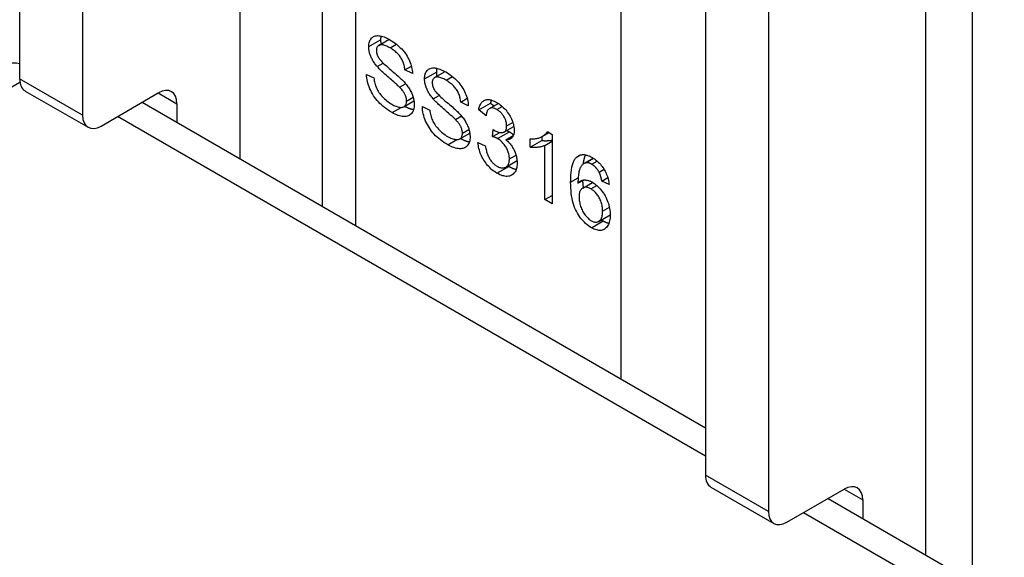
# Model space of a CAD drawing. Header units: inches. Extents: x 378 to 445.2, y 145.3 to 209.5.
# Tile 56 of 129: x 385.767 to 386.93, y 207.9 to 208.535. Entities that reach past the tile are written whole.
import ezdxf

# ---------------------------------------------------------------- set-up
doc = ezdxf.new("R2010")
doc.units = ezdxf.units.IN
doc.header["$MEASUREMENT"] = 0
doc.layers.add('Visible Edges(ANSI)', color=7, linetype='Continuous', lineweight=25)
doc.layers.add('Visible Tangent Edges(ANSI)', color=7, linetype='Continuous', lineweight=25)

msp = doc.modelspace()

# ---------------------------------------------------------------- linework, layer by layer
at = {"layer": 'Visible Edges(ANSI)'}
for p, q in [((386.1243, 209.313), (386.1243, 208.3146)), ((385.7672, 209.2307), (385.7672, 208.4648)), ((385.8415, 209.1878), (385.8415, 208.422)), ((386.8917, 209.0315), (386.8917, 207.8716)), ((386.5769, 208.7633), (386.5769, 207.9974)), ((386.6511, 208.7204), (386.6511, 207.9545)), ((386.1911, 208.5044), (386.2035, 208.5116)), ((386.1893, 208.4795), (386.1964, 208.4836)), ((386.222, 208.4757), (386.2296, 208.4801)), ((386.2309, 208.4713), (386.222, 208.4757)), ((386.1767, 208.4702), (386.1855, 208.466)), ((386.257, 208.4664), (386.2694, 208.4735)), ((386.2157, 208.4551), (386.2228, 208.4592)), ((385.7737, 208.4506), (385.8479, 208.4078)), ((385.8634, 208.4093), (385.9309, 208.4483)), ((386.2553, 208.4414), (386.2623, 208.4455)), ((386.2879, 208.4376), (386.2955, 208.442)), ((385.9118, 208.4373), (386.5769, 208.0533)), ((385.9529, 208.4356), (385.9529, 208.4136)), ((386.2209, 208.4321), (386.2327, 208.4389)), ((386.2426, 208.4322), (386.2514, 208.4279)), ((386.2968, 208.4333), (386.2879, 208.4376)), ((386.3091, 208.4283), (386.323, 208.4363)), ((386.3219, 208.4299), (386.3323, 208.436)), ((386.323, 208.4363), (386.3272, 208.433)), ((386.2816, 208.417), (386.2888, 208.4212)), ((386.3178, 208.4215), (386.3091, 208.4283)), ((386.3393, 208.4023), (386.3506, 208.4088)), ((386.2869, 208.3941), (386.2986, 208.4008)), ((386.3254, 208.3968), (386.3263, 208.4051)), ((386.3254, 208.3968), (386.3339, 208.4017)), ((386.3413, 208.3931), (386.35, 208.3982)), ((386.3697, 208.3843), (386.3697, 208.394)), ((386.3837, 208.3968), (386.3837, 208.3923)), ((386.3845, 208.3972), (386.392, 208.4016)), ((386.3902, 208.4027), (386.3958, 208.3994)), ((386.3958, 208.3994), (386.3958, 208.3175)), ((386.3082, 208.3897), (386.3169, 208.386)), ((386.3697, 208.3843), (386.3837, 208.3923)), ((386.3871, 208.3863), (386.3958, 208.3913)), ((386.3871, 208.3225), (386.3871, 208.3863)), ((386.4333, 208.365), (386.4443, 208.3714)), ((386.4352, 208.3658), (386.4446, 208.3712)), ((386.341, 208.3608), (386.3544, 208.3685)), ((386.4512, 208.3549), (386.4571, 208.3583)), ((386.4545, 208.3444), (386.4615, 208.3484)), ((386.4263, 208.3419), (386.4327, 208.3456)), ((386.4319, 208.3361), (386.4436, 208.3428)), ((386.4631, 208.3402), (386.4545, 208.3444)), ((386.3871, 208.3225), (386.3958, 208.3275)), ((386.3958, 208.3175), (386.3871, 208.3225)), ((386.4508, 208.2968), (386.4644, 208.3047)), ((386.5833, 207.9832), (386.6575, 207.9403)), ((386.673, 207.9419), (386.7406, 207.9808)), ((386.7215, 207.9698), (415.3982, 191.4133)), ((386.7625, 207.9682), (386.7625, 207.9461))]:
    msp.add_line(p, q, dxfattribs=at)
at = {"layer": 'Visible Edges(ANSI)', "flags": 128}
for points in [[(386.1793, 208.503), (386.1794, 208.5045), (386.1795, 208.5059), (386.1797, 208.5073), (386.1801, 208.5086), (386.1805, 208.5097), (386.181, 208.5108), (386.1817, 208.5119), (386.1824, 208.5128), (386.1832, 208.5136), (386.1841, 208.5143), (386.185, 208.5149), (386.1861, 208.5154), (386.1873, 208.5157), (386.1885, 208.5158), (386.1898, 208.5159), (386.1913, 208.5158), (386.1927, 208.5156), (386.1943, 208.5153), (386.1958, 208.5149), (386.1974, 208.5144), (386.1991, 208.5137), (386.2008, 208.513), (386.2025, 208.5121), (386.2043, 208.5111)], [(386.1937, 208.5154), (386.1937, 208.5153), (386.1936, 208.5151), (386.1936, 208.5149), (386.1936, 208.5148), (386.1935, 208.5146), (386.1935, 208.5144), (386.1935, 208.5142), (386.1934, 208.5141), (386.1934, 208.5139), (386.1934, 208.5137), (386.1934, 208.5135), (386.1934, 208.5133), (386.1933, 208.5131), (386.1933, 208.513), (386.1933, 208.5128), (386.1933, 208.5126), (386.1933, 208.5124), (386.1933, 208.5122), (386.1933, 208.512), (386.1933, 208.5118), (386.1932, 208.5116), (386.1932, 208.5114), (386.1932, 208.5112), (386.1932, 208.511)], [(386.1932, 208.511), (386.1932, 208.5108), (386.1932, 208.5106), (386.1932, 208.5104), (386.1933, 208.5102), (386.1933, 208.51), (386.1933, 208.5098), (386.1933, 208.5096), (386.1933, 208.5093), (386.1933, 208.5091), (386.1933, 208.5089), (386.1933, 208.5087), (386.1934, 208.5085), (386.1934, 208.5083), (386.1934, 208.5081), (386.1934, 208.5079), (386.1935, 208.5076), (386.1935, 208.5074), (386.1935, 208.5072), (386.1935, 208.507), (386.1936, 208.5068), (386.1936, 208.5066), (386.1937, 208.5064), (386.1937, 208.5062), (386.1937, 208.5059)], [(386.2043, 208.5111), (386.2062, 208.5099), (386.2081, 208.5087), (386.2099, 208.5074), (386.2117, 208.5061), (386.2134, 208.5047), (386.215, 208.5033), (386.2166, 208.5017), (386.2182, 208.5002), (386.2196, 208.4986), (386.221, 208.4969), (386.2223, 208.4952), (386.2235, 208.4935), (386.2246, 208.4917), (386.2256, 208.4899), (386.2266, 208.4881), (386.2274, 208.4862), (386.2282, 208.4843), (386.2289, 208.4824), (386.2294, 208.4806), (386.2299, 208.4787), (386.2303, 208.4768), (386.2306, 208.475), (386.2308, 208.4732), (386.2309, 208.4713)], [(386.1893, 208.4795), (386.1885, 208.4805), (386.1877, 208.4815), (386.187, 208.4824), (386.1863, 208.4834), (386.1856, 208.4844), (386.1849, 208.4854), (386.1843, 208.4864), (386.1837, 208.4874), (386.1832, 208.4884), (386.1827, 208.4894), (386.1822, 208.4904), (386.1818, 208.4914), (386.1814, 208.4924), (386.181, 208.4934), (386.1807, 208.4944), (386.1804, 208.4954), (386.1802, 208.4963), (386.1799, 208.4973), (386.1798, 208.4983), (386.1796, 208.4992), (386.1795, 208.5002), (386.1794, 208.5011), (386.1793, 208.502), (386.1793, 208.503)], [(386.2047, 208.5014), (386.2033, 208.5021), (386.2019, 208.5028), (386.2007, 208.5034), (386.1995, 208.5039), (386.1984, 208.5044), (386.1973, 208.5047), (386.1963, 208.505), (386.1953, 208.5051), (386.1945, 208.5052), (386.1937, 208.5052), (386.1929, 208.5051), (386.1922, 208.5049), (386.1916, 208.5047), (386.191, 208.5044), (386.1905, 208.504), (386.1901, 208.5036), (386.1896, 208.5032), (386.1893, 208.5027), (386.189, 208.5021), (386.1888, 208.5015), (386.1886, 208.5008), (386.1884, 208.5001), (386.1883, 208.4994), (386.1883, 208.4985)], [(386.1883, 208.4985), (386.1883, 208.4982), (386.1883, 208.4978), (386.1884, 208.4974), (386.1884, 208.4971), (386.1884, 208.4967), (386.1885, 208.4963), (386.1886, 208.496), (386.1886, 208.4956), (386.1887, 208.4952), (386.1888, 208.4948), (386.1889, 208.4945), (386.189, 208.4941), (386.1891, 208.4937), (386.1893, 208.4934), (386.1894, 208.493), (386.1895, 208.4926), (386.1897, 208.4923), (386.1899, 208.4919), (386.19, 208.4915), (386.1902, 208.4912), (386.1904, 208.4908), (386.1906, 208.4904), (386.1908, 208.49), (386.1911, 208.4897)], [(386.222, 208.4757), (386.2218, 208.477), (386.2216, 208.4784), (386.2214, 208.4797), (386.2211, 208.481), (386.2208, 208.4822), (386.2204, 208.4834), (386.2199, 208.4846), (386.2195, 208.4858), (386.2189, 208.487), (386.2184, 208.4881), (386.2177, 208.4892), (386.217, 208.4903), (386.2163, 208.4913), (386.2155, 208.4923), (386.2147, 208.4933), (386.2138, 208.4943), (386.2129, 208.4953), (386.2118, 208.4962), (386.2108, 208.4971), (386.2097, 208.498), (386.2085, 208.4989), (386.2073, 208.4997), (386.206, 208.5006), (386.2047, 208.5014)], [(386.1911, 208.4897), (386.1916, 208.4889), (386.1922, 208.4881), (386.193, 208.4871), (386.1939, 208.4862), (386.1949, 208.4851), (386.196, 208.484), (386.1972, 208.4828), (386.1986, 208.4815), (386.2001, 208.4802), (386.2017, 208.4787), (386.2034, 208.4772), (386.2053, 208.4757), (386.2071, 208.4741), (386.2089, 208.4726), (386.2105, 208.4712), (386.2121, 208.4698), (386.2136, 208.4685), (386.2149, 208.4673), (386.2162, 208.4661), (386.2173, 208.4651), (386.2184, 208.464), (386.2194, 208.4631), (386.2202, 208.4622), (386.221, 208.4614)], [(386.2157, 208.4551), (386.2152, 208.4556), (386.2146, 208.4562), (386.2138, 208.4569), (386.213, 208.4577), (386.2121, 208.4585), (386.2111, 208.4594), (386.21, 208.4604), (386.2088, 208.4614), (386.2075, 208.4626), (386.2061, 208.4638), (386.2046, 208.4651), (386.2031, 208.4664), (386.2015, 208.4678), (386.2, 208.4691), (386.1985, 208.4704), (386.1972, 208.4716), (386.1959, 208.4727), (386.1947, 208.4738), (386.1936, 208.4749), (386.1926, 208.4759), (386.1917, 208.4769), (386.1908, 208.4778), (386.19, 208.4787), (386.1893, 208.4795)], [(386.2452, 208.4649), (386.2453, 208.4664), (386.2454, 208.4679), (386.2457, 208.4692), (386.246, 208.4705), (386.2464, 208.4717), (386.2469, 208.4728), (386.2476, 208.4738), (386.2483, 208.4747), (386.2491, 208.4756), (386.25, 208.4763), (386.251, 208.4769), (386.252, 208.4773), (386.2532, 208.4776), (386.2544, 208.4778), (386.2558, 208.4778), (386.2572, 208.4778), (386.2587, 208.4776), (386.2602, 208.4773), (386.2617, 208.4768), (386.2633, 208.4763), (386.265, 208.4757), (386.2667, 208.4749), (386.2684, 208.474), (386.2702, 208.4731)], [(386.2596, 208.4774), (386.2596, 208.4772), (386.2595, 208.477), (386.2595, 208.4769), (386.2595, 208.4767), (386.2594, 208.4765), (386.2594, 208.4764), (386.2594, 208.4762), (386.2594, 208.476), (386.2593, 208.4758), (386.2593, 208.4756), (386.2593, 208.4755), (386.2593, 208.4753), (386.2592, 208.4751), (386.2592, 208.4749), (386.2592, 208.4747), (386.2592, 208.4745), (386.2592, 208.4743), (386.2592, 208.4741), (386.2592, 208.474), (386.2592, 208.4738), (386.2592, 208.4736), (386.2592, 208.4734), (386.2592, 208.4732), (386.2592, 208.473)], [(386.2069, 208.4252), (386.2045, 208.4266), (386.2022, 208.428), (386.2001, 208.4295), (386.198, 208.4311), (386.196, 208.4327), (386.1942, 208.4343), (386.1924, 208.436), (386.1907, 208.4377), (386.1892, 208.4395), (386.1877, 208.4413), (386.1863, 208.4432), (386.185, 208.4451), (386.1837, 208.4471), (386.1826, 208.4491), (386.1816, 208.4512), (386.1806, 208.4533), (386.1797, 208.4554), (386.179, 208.4576), (386.1783, 208.4597), (386.1778, 208.4618), (386.1773, 208.4639), (386.177, 208.466), (386.1768, 208.4681), (386.1767, 208.4702)], [(386.1855, 208.466), (386.1857, 208.4644), (386.1859, 208.4628), (386.1862, 208.4613), (386.1866, 208.4598), (386.187, 208.4583), (386.1874, 208.4569), (386.1879, 208.4555), (386.1885, 208.4542), (386.1891, 208.4529), (386.1898, 208.4516), (386.1905, 208.4503), (386.1914, 208.449), (386.1923, 208.4477), (386.1933, 208.4464), (386.1944, 208.4451), (386.1956, 208.4438), (386.1968, 208.4425), (386.1981, 208.4413), (386.1994, 208.4401), (386.2007, 208.439), (386.2021, 208.4379), (386.2035, 208.4369), (386.2049, 208.436), (386.2064, 208.4351)], [(386.2553, 208.4414), (386.2544, 208.4424), (386.2536, 208.4434), (386.2529, 208.4444), (386.2522, 208.4454), (386.2515, 208.4464), (386.2508, 208.4474), (386.2502, 208.4484), (386.2497, 208.4494), (386.2491, 208.4504), (386.2486, 208.4514), (386.2481, 208.4524), (386.2477, 208.4534), (386.2473, 208.4543), (386.247, 208.4553), (386.2466, 208.4563), (386.2463, 208.4573), (386.2461, 208.4583), (386.2459, 208.4592), (386.2457, 208.4602), (386.2455, 208.4612), (386.2454, 208.4621), (386.2453, 208.4631), (386.2453, 208.464), (386.2452, 208.4649)], [(386.2706, 208.4633), (386.2692, 208.4641), (386.2679, 208.4648), (386.2666, 208.4654), (386.2654, 208.4659), (386.2643, 208.4663), (386.2632, 208.4667), (386.2622, 208.4669), (386.2613, 208.4671), (386.2604, 208.4672), (386.2596, 208.4672), (386.2588, 208.4671), (386.2581, 208.4669), (386.2575, 208.4666), (386.2569, 208.4663), (386.2564, 208.466), (386.256, 208.4656), (386.2556, 208.4651), (386.2552, 208.4646), (386.2549, 208.464), (386.2547, 208.4634), (386.2545, 208.4628), (386.2543, 208.4621), (386.2543, 208.4613), (386.2542, 208.4605)], [(386.2592, 208.473), (386.2592, 208.4728), (386.2592, 208.4725), (386.2592, 208.4723), (386.2592, 208.4721), (386.2592, 208.4719), (386.2592, 208.4717), (386.2592, 208.4715), (386.2592, 208.4713), (386.2592, 208.4711), (386.2592, 208.4709), (386.2593, 208.4707), (386.2593, 208.4704), (386.2593, 208.4702), (386.2593, 208.47), (386.2593, 208.4698), (386.2594, 208.4696), (386.2594, 208.4694), (386.2594, 208.4692), (386.2595, 208.469), (386.2595, 208.4687), (386.2595, 208.4685), (386.2596, 208.4683), (386.2596, 208.4681), (386.2596, 208.4679)], [(386.2702, 208.4731), (386.2721, 208.4719), (386.274, 208.4707), (386.2758, 208.4694), (386.2776, 208.468), (386.2793, 208.4666), (386.2809, 208.4652), (386.2825, 208.4637), (386.2841, 208.4621), (386.2855, 208.4605), (386.2869, 208.4588), (386.2882, 208.4572), (386.2894, 208.4554), (386.2905, 208.4537), (386.2915, 208.4519), (386.2925, 208.45), (386.2933, 208.4481), (386.2941, 208.4463), (386.2948, 208.4444), (386.2954, 208.4425), (386.2958, 208.4406), (386.2962, 208.4388), (386.2965, 208.4369), (386.2967, 208.4351), (386.2968, 208.4333)], [(386.224, 208.4388), (386.224, 208.4394), (386.2239, 208.4401), (386.2239, 208.4407), (386.2238, 208.4414), (386.2237, 208.442), (386.2235, 208.4427), (386.2233, 208.4433), (386.2231, 208.444), (386.2229, 208.4446), (386.2227, 208.4453), (386.2224, 208.446), (386.2221, 208.4466), (386.2217, 208.4473), (386.2214, 208.448), (386.221, 208.4486), (386.2205, 208.4493), (386.22, 208.45), (386.2195, 208.4507), (386.219, 208.4514), (386.2184, 208.4522), (386.2178, 208.4529), (386.2171, 208.4536), (386.2164, 208.4543), (386.2157, 208.4551)], [(386.221, 208.4614), (386.222, 208.4602), (386.2229, 208.4591), (386.2239, 208.458), (386.2247, 208.4568), (386.2255, 208.4557), (386.2263, 208.4546), (386.2271, 208.4534), (386.2277, 208.4523), (386.2284, 208.4512), (386.229, 208.45), (386.2296, 208.4489), (386.2301, 208.4478), (386.2305, 208.4467), (386.231, 208.4456), (386.2313, 208.4444), (386.2317, 208.4433), (386.232, 208.4422), (386.2323, 208.4411), (386.2325, 208.44), (386.2327, 208.4389), (386.2328, 208.4378), (386.2329, 208.4367), (386.233, 208.4356), (386.233, 208.4345)], [(386.2542, 208.4605), (386.2542, 208.4601), (386.2543, 208.4597), (386.2543, 208.4594), (386.2543, 208.459), (386.2544, 208.4586), (386.2544, 208.4583), (386.2545, 208.4579), (386.2545, 208.4575), (386.2546, 208.4572), (386.2547, 208.4568), (386.2548, 208.4564), (386.2549, 208.4561), (386.255, 208.4557), (386.2552, 208.4553), (386.2553, 208.4549), (386.2555, 208.4546), (386.2556, 208.4542), (386.2558, 208.4538), (386.256, 208.4535), (386.2561, 208.4531), (386.2563, 208.4527), (386.2565, 208.4524), (386.2568, 208.452), (386.257, 208.4516)], [(386.2879, 208.4376), (386.2877, 208.439), (386.2875, 208.4403), (386.2873, 208.4416), (386.287, 208.4429), (386.2867, 208.4441), (386.2863, 208.4454), (386.2859, 208.4466), (386.2854, 208.4478), (386.2848, 208.4489), (386.2843, 208.45), (386.2836, 208.4511), (386.283, 208.4522), (386.2822, 208.4533), (386.2814, 208.4543), (386.2806, 208.4553), (386.2797, 208.4563), (386.2788, 208.4572), (386.2778, 208.4582), (386.2767, 208.4591), (386.2756, 208.46), (386.2744, 208.4608), (386.2732, 208.4617), (386.2719, 208.4625), (386.2706, 208.4633)], [(386.2816, 208.417), (386.2811, 208.4176), (386.2805, 208.4182), (386.2798, 208.4189), (386.2789, 208.4196), (386.278, 208.4204), (386.277, 208.4213), (386.2759, 208.4223), (386.2747, 208.4234), (386.2734, 208.4245), (386.272, 208.4257), (386.2706, 208.427), (386.269, 208.4284), (386.2674, 208.4297), (386.2659, 208.431), (386.2644, 208.4323), (386.2631, 208.4335), (386.2618, 208.4347), (386.2607, 208.4358), (386.2596, 208.4369), (386.2585, 208.4379), (386.2576, 208.4388), (386.2567, 208.4397), (386.256, 208.4406), (386.2553, 208.4414)], [(386.257, 208.4516), (386.2575, 208.4508), (386.2581, 208.45), (386.2589, 208.4491), (386.2598, 208.4481), (386.2608, 208.4471), (386.2619, 208.4459), (386.2632, 208.4447), (386.2645, 208.4434), (386.266, 208.4421), (386.2676, 208.4407), (386.2693, 208.4392), (386.2712, 208.4376), (386.273, 208.4361), (386.2748, 208.4346), (386.2765, 208.4331), (386.278, 208.4318), (386.2795, 208.4305), (386.2808, 208.4293), (386.2821, 208.4281), (386.2833, 208.427), (386.2843, 208.426), (386.2853, 208.425), (386.2861, 208.4241), (386.2869, 208.4233)], [(386.3091, 208.4283), (386.3094, 208.4298), (386.3098, 208.4312), (386.3102, 208.4325), (386.3106, 208.4336), (386.3111, 208.4347), (386.3117, 208.4357), (386.3124, 208.4366), (386.313, 208.4375), (386.3138, 208.4382), (386.3146, 208.4388), (386.3154, 208.4393), (386.3163, 208.4397), (386.3173, 208.4401), (386.3183, 208.4403), (386.3193, 208.4404), (386.3204, 208.4405), (386.3215, 208.4404), (386.3227, 208.4402), (386.3239, 208.44), (386.3251, 208.4396), (386.3264, 208.4392), (386.3277, 208.4386), (386.329, 208.4379), (386.3304, 208.4372)], [(386.2064, 208.4351), (386.2077, 208.4343), (386.209, 208.4337), (386.2103, 208.4331), (386.2115, 208.4326), (386.2126, 208.4322), (386.2138, 208.4319), (386.2148, 208.4316), (386.2159, 208.4314), (386.2169, 208.4313), (386.2178, 208.4313), (386.2187, 208.4314), (386.2195, 208.4315), (386.2202, 208.4318), (386.2209, 208.4321), (386.2215, 208.4325), (386.222, 208.4329), (386.2225, 208.4335), (386.2229, 208.4341), (386.2232, 208.4347), (386.2235, 208.4354), (386.2237, 208.4362), (386.2239, 208.437), (386.224, 208.4379), (386.224, 208.4388)], [(386.233, 208.4345), (386.2329, 208.4329), (386.2328, 208.4314), (386.2325, 208.43), (386.2322, 208.4287), (386.2317, 208.4274), (386.2312, 208.4262), (386.2305, 208.4251), (386.2298, 208.4241), (386.2289, 208.4232), (386.228, 208.4224), (386.2269, 208.4218), (386.2258, 208.4213), (386.2246, 208.4209), (386.2233, 208.4206), (386.2219, 208.4205), (386.2205, 208.4205), (386.2189, 208.4206), (386.2173, 208.4209), (386.2157, 208.4213), (386.214, 208.4218), (386.2123, 208.4225), (386.2105, 208.4232), (386.2087, 208.4241), (386.2069, 208.4252)], [(386.2218, 208.4326), (386.2223, 208.4324), (386.2227, 208.4321), (386.2232, 208.4319), (386.2237, 208.4317), (386.2241, 208.4314), (386.2246, 208.4312), (386.225, 208.431), (386.2255, 208.4308), (386.2259, 208.4306), (386.2264, 208.4305), (386.2268, 208.4303), (386.2272, 208.4301), (386.2277, 208.43), (386.2281, 208.4298), (386.2285, 208.4297), (386.2289, 208.4295), (386.2294, 208.4294), (386.2298, 208.4293), (386.2302, 208.4292), (386.2306, 208.4291), (386.231, 208.429), (386.2314, 208.4289), (386.2318, 208.4288), (386.2322, 208.4288)], [(386.2728, 208.3871), (386.2704, 208.3885), (386.2681, 208.39), (386.266, 208.3915), (386.2639, 208.393), (386.262, 208.3946), (386.2601, 208.3963), (386.2583, 208.3979), (386.2567, 208.3996), (386.2551, 208.4014), (386.2536, 208.4032), (386.2522, 208.4051), (386.2509, 208.407), (386.2497, 208.409), (386.2485, 208.411), (386.2475, 208.4131), (386.2465, 208.4152), (386.2456, 208.4174), (386.2449, 208.4195), (386.2442, 208.4216), (386.2437, 208.4238), (386.2432, 208.4259), (386.2429, 208.428), (386.2427, 208.4301), (386.2426, 208.4322)], [(386.3305, 208.4289), (386.3297, 208.4293), (386.3289, 208.4297), (386.3281, 208.43), (386.3274, 208.4303), (386.3266, 208.4305), (386.3259, 208.4306), (386.3252, 208.4307), (386.3245, 208.4307), (386.3239, 208.4306), (386.3233, 208.4305), (386.3227, 208.4303), (386.3221, 208.4301), (386.3216, 208.4297), (386.3211, 208.4293), (386.3206, 208.4289), (386.3201, 208.4283), (386.3197, 208.4277), (386.3193, 208.4271), (386.319, 208.4263), (386.3187, 208.4255), (386.3184, 208.4246), (386.3182, 208.4236), (386.318, 208.4226), (386.3178, 208.4215)], [(386.3239, 208.44), (386.3239, 208.4398), (386.3238, 208.4397), (386.3238, 208.4396), (386.3237, 208.4394), (386.3237, 208.4393), (386.3236, 208.4391), (386.3236, 208.439), (386.3236, 208.4388), (386.3235, 208.4387), (386.3235, 208.4385), (386.3235, 208.4384), (386.3234, 208.4382), (386.3234, 208.4381), (386.3233, 208.4379), (386.3233, 208.4378), (386.3233, 208.4376), (386.3232, 208.4375), (386.3232, 208.4373), (386.3232, 208.4372), (386.3231, 208.437), (386.3231, 208.4368), (386.3231, 208.4367), (386.323, 208.4365), (386.323, 208.4363)], [(386.3304, 208.4372), (386.3318, 208.4363), (386.3332, 208.4354), (386.3346, 208.4343), (386.3359, 208.4333), (386.3372, 208.4321), (386.3385, 208.4309), (386.3398, 208.4295), (386.341, 208.4282), (386.3422, 208.4267), (386.3433, 208.4253), (386.3444, 208.4238), (386.3453, 208.4223), (386.3462, 208.4208), (386.3471, 208.4192), (386.3478, 208.4176), (386.3485, 208.416), (386.3491, 208.4145), (386.3496, 208.4129), (386.3501, 208.4113), (386.3504, 208.4098), (386.3507, 208.4083), (386.3509, 208.4069), (386.351, 208.4055), (386.3511, 208.4041)], [(386.3421, 208.4094), (386.3421, 208.4103), (386.342, 208.4113), (386.3419, 208.4122), (386.3418, 208.4131), (386.3416, 208.414), (386.3413, 208.4149), (386.341, 208.4159), (386.3407, 208.4168), (386.3403, 208.4177), (386.3399, 208.4186), (386.3394, 208.4195), (386.3389, 208.4204), (386.3384, 208.4213), (386.3378, 208.4222), (386.3372, 208.423), (386.3365, 208.4238), (386.3359, 208.4246), (386.3352, 208.4253), (386.3345, 208.426), (386.3338, 208.4266), (386.333, 208.4272), (386.3322, 208.4278), (386.3314, 208.4284), (386.3305, 208.4289)], [(386.2514, 208.4279), (386.2516, 208.4263), (386.2519, 208.4247), (386.2521, 208.4232), (386.2525, 208.4217), (386.2529, 208.4203), (386.2533, 208.4189), (386.2538, 208.4175), (386.2544, 208.4162), (386.255, 208.4148), (386.2557, 208.4135), (386.2564, 208.4122), (386.2573, 208.4109), (386.2582, 208.4096), (386.2592, 208.4083), (386.2603, 208.407), (386.2615, 208.4057), (386.2627, 208.4044), (386.264, 208.4032), (386.2653, 208.402), (386.2666, 208.4009), (386.268, 208.3999), (386.2694, 208.3989), (386.2709, 208.3979), (386.2723, 208.397)], [(386.2869, 208.4233), (386.2879, 208.4222), (386.2889, 208.421), (386.2898, 208.4199), (386.2906, 208.4188), (386.2915, 208.4176), (386.2922, 208.4165), (386.293, 208.4154), (386.2937, 208.4142), (386.2943, 208.4131), (386.2949, 208.412), (386.2955, 208.4109), (386.296, 208.4097), (386.2964, 208.4086), (386.2969, 208.4075), (386.2973, 208.4064), (386.2976, 208.4053), (386.2979, 208.4042), (386.2982, 208.4031), (386.2984, 208.402), (386.2986, 208.4009), (386.2987, 208.3998), (386.2988, 208.3987), (386.2989, 208.3976), (386.2989, 208.3965)], [(386.2899, 208.4007), (386.2899, 208.4014), (386.2899, 208.402), (386.2898, 208.4027), (386.2897, 208.4033), (386.2896, 208.404), (386.2894, 208.4046), (386.2893, 208.4053), (386.2891, 208.4059), (386.2888, 208.4066), (386.2886, 208.4072), (386.2883, 208.4079), (386.288, 208.4086), (386.2877, 208.4092), (386.2873, 208.4099), (386.2869, 208.4106), (386.2864, 208.4113), (386.286, 208.412), (386.2854, 208.4127), (386.2849, 208.4134), (386.2843, 208.4141), (386.2837, 208.4148), (386.283, 208.4156), (386.2823, 208.4163), (386.2816, 208.417)], [(386.3277, 208.4041), (386.3286, 208.4036), (386.3295, 208.4032), (386.3304, 208.4028), (386.3313, 208.4024), (386.3321, 208.4022), (386.333, 208.4019), (386.3338, 208.4018), (386.3346, 208.4016), (386.3354, 208.4016), (386.3362, 208.4016), (386.3369, 208.4016), (386.3377, 208.4017), (386.3384, 208.4019), (386.339, 208.4022), (386.3396, 208.4025), (386.3402, 208.4029), (386.3406, 208.4034), (386.341, 208.404), (386.3414, 208.4047), (386.3416, 208.4055), (386.3419, 208.4063), (386.342, 208.4073), (386.3421, 208.4083), (386.3421, 208.4094)], [(386.2723, 208.397), (386.2737, 208.3963), (386.2749, 208.3956), (386.2762, 208.395), (386.2774, 208.3946), (386.2785, 208.3941), (386.2797, 208.3938), (386.2808, 208.3936), (386.2818, 208.3934), (386.2828, 208.3933), (386.2837, 208.3933), (386.2846, 208.3933), (386.2854, 208.3935), (386.2861, 208.3937), (386.2868, 208.394), (386.2874, 208.3944), (386.2879, 208.3949), (386.2884, 208.3954), (386.2888, 208.396), (386.2891, 208.3967), (386.2894, 208.3974), (386.2896, 208.3981), (386.2898, 208.3989), (386.2899, 208.3998), (386.2899, 208.4007)], [(386.2989, 208.3965), (386.2989, 208.3949), (386.2987, 208.3934), (386.2985, 208.3919), (386.2981, 208.3906), (386.2977, 208.3893), (386.2971, 208.3882), (386.2964, 208.3871), (386.2957, 208.3861), (386.2948, 208.3851), (386.2939, 208.3844), (386.2929, 208.3837), (386.2917, 208.3832), (386.2905, 208.3828), (386.2892, 208.3826), (386.2879, 208.3824), (386.2864, 208.3825), (386.2848, 208.3826), (386.2833, 208.3829), (386.2816, 208.3832), (386.2799, 208.3838), (386.2782, 208.3844), (386.2765, 208.3852), (386.2746, 208.3861), (386.2728, 208.3871)], [(386.2877, 208.3946), (386.2882, 208.3943), (386.2887, 208.3941), (386.2891, 208.3938), (386.2896, 208.3936), (386.29, 208.3934), (386.2905, 208.3932), (386.2909, 208.393), (386.2914, 208.3928), (386.2918, 208.3926), (386.2923, 208.3924), (386.2927, 208.3922), (386.2931, 208.3921), (386.2936, 208.3919), (386.294, 208.3918), (386.2944, 208.3916), (386.2949, 208.3915), (386.2953, 208.3914), (386.2957, 208.3912), (386.2961, 208.3911), (386.2965, 208.391), (386.2969, 208.3909), (386.2973, 208.3909), (386.2977, 208.3908), (386.2981, 208.3907)], [(386.3315, 208.3944), (386.3313, 208.3945), (386.3311, 208.3947), (386.3308, 208.3948), (386.3306, 208.3949), (386.3304, 208.395), (386.3302, 208.3951), (386.3299, 208.3952), (386.3297, 208.3953), (386.3295, 208.3954), (386.3292, 208.3955), (386.329, 208.3956), (386.3287, 208.3957), (386.3285, 208.3958), (386.3282, 208.3959), (386.328, 208.396), (386.3277, 208.3961), (386.3274, 208.3962), (386.3271, 208.3963), (386.3268, 208.3964), (386.3266, 208.3965), (386.3263, 208.3966), (386.326, 208.3966), (386.3257, 208.3967), (386.3254, 208.3968)], [(386.3263, 208.4051), (386.3264, 208.405), (386.3264, 208.405), (386.3265, 208.4049), (386.3266, 208.4049), (386.3267, 208.4048), (386.3267, 208.4048), (386.3268, 208.4047), (386.3269, 208.4047), (386.3269, 208.4046), (386.327, 208.4046), (386.327, 208.4045), (386.3271, 208.4045), (386.3272, 208.4045), (386.3272, 208.4044), (386.3273, 208.4044), (386.3273, 208.4044), (386.3274, 208.4043), (386.3274, 208.4043), (386.3275, 208.4043), (386.3275, 208.4042), (386.3276, 208.4042), (386.3276, 208.4042), (386.3277, 208.4042), (386.3277, 208.4041)], [(386.3453, 208.3706), (386.3453, 208.3717), (386.3452, 208.3729), (386.3451, 208.374), (386.3449, 208.3751), (386.3446, 208.3763), (386.3443, 208.3774), (386.344, 208.3786), (386.3436, 208.3797), (386.3431, 208.3808), (386.3426, 208.3819), (386.342, 208.3831), (386.3414, 208.3842), (386.3407, 208.3853), (386.34, 208.3864), (386.3393, 208.3874), (386.3386, 208.3883), (386.3378, 208.3892), (386.337, 208.3901), (386.3361, 208.391), (386.3353, 208.3917), (386.3344, 208.3925), (386.3334, 208.3932), (386.3325, 208.3938), (386.3315, 208.3944)], [(386.3511, 208.4041), (386.3511, 208.4032), (386.351, 208.4024), (386.3509, 208.4016), (386.3508, 208.4008), (386.3507, 208.4001), (386.3505, 208.3994), (386.3502, 208.3987), (386.35, 208.3981), (386.3497, 208.3975), (386.3494, 208.3969), (386.349, 208.3963), (386.3486, 208.3958), (386.3482, 208.3954), (386.3477, 208.3949), (386.3473, 208.3946), (386.3467, 208.3942), (386.3462, 208.3939), (386.3456, 208.3937), (386.345, 208.3935), (386.3443, 208.3933), (386.3436, 208.3932), (386.3429, 208.3932), (386.3421, 208.3931), (386.3413, 208.3931)], [(386.3422, 208.4039), (386.3423, 208.4039), (386.3425, 208.4038), (386.3426, 208.4038), (386.3428, 208.4037), (386.3429, 208.4037), (386.3431, 208.4036), (386.3432, 208.4035), (386.3433, 208.4035), (386.3435, 208.4034), (386.3436, 208.4034), (386.3437, 208.4033), (386.3439, 208.4032), (386.344, 208.4032), (386.3441, 208.4031), (386.3443, 208.403), (386.3444, 208.403), (386.3445, 208.4029), (386.3447, 208.4029), (386.3448, 208.4028), (386.3449, 208.4027), (386.345, 208.4027), (386.3451, 208.4026), (386.3453, 208.4025), (386.3454, 208.4025)], [(386.3454, 208.4025), (386.3456, 208.4023), (386.3458, 208.4022), (386.346, 208.4021), (386.3463, 208.4019), (386.3465, 208.4018), (386.3467, 208.4017), (386.3469, 208.4015), (386.3471, 208.4014), (386.3473, 208.4012), (386.3475, 208.4011), (386.3477, 208.4009), (386.3479, 208.4008), (386.3481, 208.4006), (386.3483, 208.4005), (386.3485, 208.4003), (386.3487, 208.4001), (386.3489, 208.4), (386.3491, 208.3998), (386.3493, 208.3996), (386.3495, 208.3995), (386.3497, 208.3993), (386.3499, 208.3991), (386.3501, 208.3989), (386.3503, 208.3988)], [(386.3697, 208.394), (386.3709, 208.394), (386.3721, 208.394), (386.3733, 208.394), (386.3744, 208.3941), (386.3755, 208.3942), (386.3765, 208.3944), (386.3776, 208.3946), (386.3786, 208.3948), (386.3796, 208.3951), (386.3806, 208.3954), (386.3815, 208.3958), (386.3825, 208.3962), (386.3833, 208.3966), (386.3842, 208.3971), (386.385, 208.3975), (386.3857, 208.398), (386.3864, 208.3985), (386.3871, 208.3991), (386.3877, 208.3996), (386.3883, 208.4002), (386.3888, 208.4008), (386.3893, 208.4014), (386.3898, 208.402), (386.3902, 208.4027)], [(386.3307, 208.3537), (386.3292, 208.3546), (386.3277, 208.3556), (386.3262, 208.3566), (386.3248, 208.3578), (386.3235, 208.3589), (386.3222, 208.3602), (386.3209, 208.3615), (386.3197, 208.3629), (386.3185, 208.3643), (386.3174, 208.3658), (386.3163, 208.3674), (386.3152, 208.369), (386.3143, 208.3707), (386.3133, 208.3723), (386.3125, 208.374), (386.3117, 208.3757), (386.311, 208.3774), (386.3104, 208.3791), (386.3099, 208.3809), (386.3094, 208.3826), (386.309, 208.3844), (386.3087, 208.3861), (386.3084, 208.3879), (386.3082, 208.3897)], [(386.3169, 208.386), (386.3172, 208.3844), (386.3175, 208.3829), (386.3178, 208.3815), (386.3182, 208.3801), (386.3185, 208.3787), (386.3189, 208.3775), (386.3194, 208.3762), (386.3198, 208.375), (386.3203, 208.3739), (386.3209, 208.3728), (386.3214, 208.3717), (386.322, 208.3707), (386.3226, 208.3698), (386.3232, 208.3689), (386.3239, 208.368), (386.3246, 208.3672), (386.3253, 208.3664), (386.326, 208.3656), (386.3267, 208.3649), (386.3275, 208.3642), (386.3283, 208.3636), (386.3291, 208.363), (386.3299, 208.3624), (386.3308, 208.3619)], [(386.3413, 208.3931), (386.3424, 208.3922), (386.3434, 208.3913), (386.3443, 208.3904), (386.3452, 208.3894), (386.3461, 208.3884), (386.3469, 208.3873), (386.3477, 208.3863), (386.3485, 208.3852), (386.3492, 208.3841), (386.3499, 208.3829), (386.3505, 208.3818), (386.3511, 208.3806), (386.3516, 208.3794), (386.3521, 208.3781), (386.3526, 208.3769), (386.353, 208.3757), (386.3534, 208.3744), (386.3537, 208.3732), (386.3539, 208.3719), (386.3542, 208.3706), (386.3543, 208.3693), (386.3544, 208.368), (386.3545, 208.3667), (386.3545, 208.3654)], [(386.3871, 208.3863), (386.3866, 208.3861), (386.386, 208.3858), (386.3854, 208.3856), (386.3848, 208.3854), (386.3841, 208.3852), (386.3835, 208.385), (386.3828, 208.3848), (386.382, 208.3847), (386.3813, 208.3845), (386.3805, 208.3844), (386.3797, 208.3843), (386.3789, 208.3842), (386.378, 208.3841), (386.3772, 208.3841), (386.3764, 208.384), (386.3756, 208.384), (386.3748, 208.384), (386.374, 208.384), (386.3733, 208.384), (386.3725, 208.384), (386.3718, 208.384), (386.3711, 208.3841), (386.3704, 208.3842), (386.3697, 208.3843)], [(386.3837, 208.3923), (386.3841, 208.3923), (386.3845, 208.3922), (386.385, 208.3921), (386.3855, 208.3921), (386.3859, 208.3921), (386.3864, 208.392), (386.3869, 208.392), (386.3874, 208.392), (386.3879, 208.392), (386.3884, 208.392), (386.3889, 208.392), (386.3894, 208.392), (386.3899, 208.392), (386.3904, 208.3921), (386.391, 208.3921), (386.3915, 208.3921), (386.3921, 208.3922), (386.3926, 208.3922), (386.3932, 208.3923), (386.3937, 208.3923), (386.3942, 208.3924), (386.3948, 208.3925), (386.3953, 208.3926), (386.3958, 208.3927)], [(386.4176, 208.343), (386.4177, 208.345), (386.4177, 208.3469), (386.4178, 208.3487), (386.4179, 208.3505), (386.418, 208.3522), (386.4181, 208.3538), (386.4183, 208.3554), (386.4185, 208.3569), (386.4187, 208.3584), (386.419, 208.3598), (386.4192, 208.3611), (386.4195, 208.3624), (386.4199, 208.3636), (386.4202, 208.3648), (386.4206, 208.3659), (386.421, 208.3669), (386.4215, 208.3679), (386.4219, 208.3688), (386.4224, 208.3697), (386.4229, 208.3705), (386.4235, 208.3712), (386.424, 208.3719), (386.4246, 208.3725), (386.4252, 208.3731)], [(386.4252, 208.3731), (386.4258, 208.3735), (386.4264, 208.3739), (386.427, 208.3743), (386.4276, 208.3746), (386.4282, 208.3749), (386.4288, 208.3751), (386.4295, 208.3753), (386.4301, 208.3754), (386.4308, 208.3755), (386.4315, 208.3756), (386.4322, 208.3756), (386.433, 208.3756), (386.4337, 208.3756), (386.4345, 208.3754), (386.4353, 208.3753), (386.4361, 208.3751), (386.4369, 208.3749), (386.4377, 208.3746), (386.4386, 208.3743), (386.4394, 208.374), (386.4403, 208.3736), (386.4412, 208.3731), (386.4421, 208.3727), (386.443, 208.3721)], [(386.4351, 208.3753), (386.435, 208.375), (386.4348, 208.3746), (386.4347, 208.3742), (386.4345, 208.3738), (386.4344, 208.3734), (386.4342, 208.373), (386.4341, 208.3726), (386.434, 208.3722), (386.4338, 208.3718), (386.4337, 208.3713), (386.4336, 208.3709), (386.4335, 208.3704), (386.4333, 208.37), (386.4332, 208.3695), (386.4331, 208.369), (386.433, 208.3685), (386.4329, 208.368), (386.4328, 208.3675), (386.4327, 208.367), (386.4326, 208.3665), (386.4326, 208.366), (386.4325, 208.3654), (386.4324, 208.3649), (386.4323, 208.3643)], [(386.443, 208.3721), (386.4444, 208.3713), (386.4457, 208.3704), (386.447, 208.3695), (386.4483, 208.3685), (386.4495, 208.3675), (386.4506, 208.3664), (386.4517, 208.3653), (386.4528, 208.3641), (386.4539, 208.3628), (386.4549, 208.3616), (386.4558, 208.3602), (386.4567, 208.3588), (386.4576, 208.3574), (386.4584, 208.3559), (386.4591, 208.3545), (386.4598, 208.353), (386.4604, 208.3515), (386.461, 208.3499), (386.4615, 208.3484), (386.4619, 208.3468), (386.4623, 208.3452), (386.4627, 208.3435), (386.4629, 208.3419), (386.4631, 208.3402)], [(386.3545, 208.3654), (386.3545, 208.3637), (386.3543, 208.3621), (386.3541, 208.3605), (386.3538, 208.3591), (386.3534, 208.3578), (386.3528, 208.3566), (386.3522, 208.3554), (386.3515, 208.3544), (386.3507, 208.3535), (386.3498, 208.3526), (386.3488, 208.3519), (386.3478, 208.3512), (386.3466, 208.3507), (386.3454, 208.3503), (386.3442, 208.3501), (386.3429, 208.3499), (386.3415, 208.3499), (386.3401, 208.3501), (386.3387, 208.3504), (386.3372, 208.3507), (386.3356, 208.3513), (386.334, 208.3519), (386.3324, 208.3527), (386.3307, 208.3537)], [(386.3308, 208.3619), (386.3318, 208.3614), (386.3328, 208.3609), (386.3337, 208.3605), (386.3346, 208.3602), (386.3355, 208.36), (386.3364, 208.3599), (386.3373, 208.3598), (386.3381, 208.3599), (386.3389, 208.36), (386.3397, 208.3602), (386.3404, 208.3605), (386.3411, 208.3608), (386.3418, 208.3613), (386.3424, 208.3618), (386.343, 208.3624), (386.3434, 208.363), (386.3439, 208.3637), (386.3443, 208.3645), (386.3446, 208.3654), (386.3449, 208.3663), (386.3451, 208.3672), (386.3452, 208.3683), (386.3453, 208.3694), (386.3453, 208.3706)], [(386.3436, 208.3623), (386.3437, 208.3623), (386.3437, 208.3622), (386.3437, 208.3622), (386.3438, 208.3622), (386.3438, 208.3622), (386.3439, 208.3621), (386.3439, 208.3621), (386.344, 208.3621), (386.344, 208.3621), (386.344, 208.362), (386.3441, 208.362), (386.3441, 208.362), (386.3442, 208.362), (386.3442, 208.3619), (386.3443, 208.3619), (386.3443, 208.3619), (386.3443, 208.3619), (386.3444, 208.3618), (386.3444, 208.3618), (386.3445, 208.3618), (386.3445, 208.3618), (386.3445, 208.3617), (386.3446, 208.3617), (386.3446, 208.3617)], [(386.3446, 208.3617), (386.345, 208.3615), (386.3454, 208.3612), (386.3458, 208.361), (386.3462, 208.3608), (386.3466, 208.3606), (386.347, 208.3604), (386.3474, 208.3602), (386.3478, 208.3601), (386.3481, 208.3599), (386.3485, 208.3597), (386.3489, 208.3596), (386.3493, 208.3594), (386.3496, 208.3593), (386.35, 208.3592), (386.3504, 208.359), (386.3507, 208.3589), (386.3511, 208.3588), (386.3514, 208.3587), (386.3518, 208.3586), (386.3521, 208.3585), (386.3525, 208.3584), (386.3528, 208.3583), (386.3532, 208.3583), (386.3535, 208.3582)], [(386.4352, 208.3658), (386.4345, 208.3656), (386.4339, 208.3653), (386.4333, 208.365), (386.4327, 208.3646), (386.4321, 208.3641), (386.4315, 208.3636), (386.431, 208.3631), (386.4305, 208.3625), (386.43, 208.3618), (386.4296, 208.3611), (386.4292, 208.3603), (386.4287, 208.3594), (386.4284, 208.3585), (386.428, 208.3575), (386.4277, 208.3563), (386.4274, 208.3551), (386.4272, 208.3538), (386.4269, 208.3524), (386.4268, 208.3509), (386.4266, 208.3493), (386.4265, 208.3476), (386.4264, 208.3458), (386.4263, 208.3439), (386.4263, 208.3419)], [(386.4425, 208.3642), (386.4421, 208.3644), (386.4418, 208.3646), (386.4415, 208.3648), (386.4411, 208.3649), (386.4408, 208.3651), (386.4405, 208.3652), (386.4402, 208.3654), (386.4398, 208.3655), (386.4395, 208.3656), (386.4392, 208.3657), (386.4389, 208.3657), (386.4386, 208.3658), (386.4383, 208.3659), (386.438, 208.3659), (386.4377, 208.366), (386.4374, 208.366), (386.4371, 208.366), (386.4368, 208.366), (386.4366, 208.366), (386.4363, 208.366), (386.436, 208.3659), (386.4357, 208.3659), (386.4355, 208.3658), (386.4352, 208.3658)], [(386.4512, 208.3549), (386.4509, 208.3554), (386.4506, 208.3559), (386.4503, 208.3564), (386.45, 208.3569), (386.4497, 208.3574), (386.4493, 208.3579), (386.449, 208.3583), (386.4487, 208.3588), (386.4483, 208.3592), (386.448, 208.3596), (386.4476, 208.36), (386.4473, 208.3604), (386.4469, 208.3608), (386.4465, 208.3612), (386.4461, 208.3615), (386.4458, 208.3619), (386.4454, 208.3622), (386.445, 208.3625), (386.4446, 208.3628), (386.4442, 208.3631), (386.4438, 208.3634), (386.4433, 208.3637), (386.4429, 208.364), (386.4425, 208.3642)], [(386.4545, 208.3444), (386.4544, 208.3449), (386.4543, 208.3454), (386.4542, 208.346), (386.4541, 208.3465), (386.454, 208.347), (386.4539, 208.3475), (386.4537, 208.348), (386.4536, 208.3485), (386.4535, 208.3489), (386.4534, 208.3494), (386.4532, 208.3498), (386.4531, 208.3503), (386.453, 208.3507), (386.4528, 208.3512), (386.4527, 208.3516), (386.4525, 208.352), (386.4524, 208.3524), (386.4522, 208.3528), (386.4521, 208.3531), (386.4519, 208.3535), (386.4517, 208.3539), (386.4516, 208.3542), (386.4514, 208.3546), (386.4512, 208.3549)], [(386.4422, 208.2893), (386.4404, 208.2904), (386.4387, 208.2916), (386.437, 208.2929), (386.4354, 208.2942), (386.4339, 208.2957), (386.4323, 208.2973), (386.4309, 208.299), (386.4295, 208.3007), (386.4282, 208.3026), (386.4269, 208.3045), (386.4257, 208.3066), (386.4245, 208.3087), (386.4234, 208.311), (386.4224, 208.3133), (386.4215, 208.3158), (386.4207, 208.3184), (386.42, 208.3211), (386.4194, 208.3239), (386.4188, 208.3268), (386.4184, 208.3298), (386.4181, 208.333), (386.4178, 208.3362), (386.4177, 208.3396), (386.4176, 208.343)], [(386.4263, 208.3419), (386.4268, 208.3425), (386.4273, 208.3431), (386.4279, 208.3436), (386.4285, 208.344), (386.4291, 208.3444), (386.4298, 208.3447), (386.4304, 208.345), (386.4311, 208.3453), (386.4318, 208.3455), (386.4325, 208.3456), (386.4332, 208.3457), (386.4339, 208.3457), (386.4347, 208.3457), (386.4355, 208.3456), (386.4363, 208.3455), (386.437, 208.3454), (386.4378, 208.3452), (386.4386, 208.345), (386.4394, 208.3448), (386.4402, 208.3445), (386.441, 208.3441), (386.4418, 208.3438), (386.4426, 208.3433), (386.4435, 208.3429)], [(386.4417, 208.3351), (386.4407, 208.3356), (386.4398, 208.336), (386.4389, 208.3364), (386.438, 208.3367), (386.4371, 208.3369), (386.4363, 208.337), (386.4354, 208.337), (386.4346, 208.337), (386.4339, 208.3368), (386.4331, 208.3366), (386.4324, 208.3363), (386.4317, 208.336), (386.4311, 208.3355), (386.4305, 208.335), (386.4299, 208.3344), (386.4294, 208.3337), (386.429, 208.3329), (386.4286, 208.3321), (386.4283, 208.3312), (386.4281, 208.3302), (386.4279, 208.3291), (386.4277, 208.328), (386.4276, 208.3268), (386.4276, 208.3255)], [(386.4317, 208.3451), (386.4317, 208.3447), (386.4318, 208.3443), (386.4318, 208.3439), (386.4318, 208.3436), (386.4318, 208.3432), (386.4318, 208.3428), (386.4319, 208.3425), (386.4319, 208.3421), (386.4319, 208.3417), (386.432, 208.3414), (386.432, 208.341), (386.432, 208.3406), (386.4321, 208.3403), (386.4321, 208.3399), (386.4321, 208.3396), (386.4322, 208.3392), (386.4322, 208.3389), (386.4322, 208.3385), (386.4323, 208.3382), (386.4323, 208.3378), (386.4324, 208.3375), (386.4324, 208.3371), (386.4325, 208.3368), (386.4325, 208.3364)], [(386.4435, 208.3429), (386.4449, 208.342), (386.4463, 208.3411), (386.4476, 208.34), (386.449, 208.3389), (386.4502, 208.3377), (386.4515, 208.3364), (386.4527, 208.335), (386.4539, 208.3336), (386.455, 208.3321), (386.4561, 208.3304), (386.4572, 208.3288), (386.4583, 208.327), (386.4592, 208.3252), (386.4601, 208.3233), (386.4609, 208.3215), (386.4617, 208.3196), (386.4623, 208.3177), (386.4628, 208.3159), (386.4633, 208.314), (386.4637, 208.3121), (386.464, 208.3102), (386.4642, 208.3082), (386.4643, 208.3063), (386.4644, 208.3044)], [(386.4276, 208.3255), (386.4276, 208.3242), (386.4277, 208.3229), (386.4279, 208.3216), (386.4281, 208.3202), (386.4284, 208.3188), (386.4287, 208.3174), (386.4291, 208.316), (386.4295, 208.3145), (386.43, 208.3131), (386.4306, 208.3117), (386.4312, 208.3103), (386.4318, 208.309), (386.4325, 208.3078), (386.4332, 208.3066), (386.434, 208.3054), (386.4348, 208.3042), (386.4357, 208.3032), (386.4366, 208.3022), (386.4374, 208.3012), (386.4383, 208.3004), (386.4392, 208.2996), (386.4401, 208.2988), (386.4411, 208.2982), (386.442, 208.2976)], [(386.4554, 208.3089), (386.4554, 208.3103), (386.4553, 208.3117), (386.4552, 208.3131), (386.455, 208.3144), (386.4548, 208.3157), (386.4545, 208.317), (386.4541, 208.3183), (386.4537, 208.3196), (386.4532, 208.3209), (386.4527, 208.3221), (386.4522, 208.3233), (386.4515, 208.3245), (386.4509, 208.3257), (386.4502, 208.3268), (386.4495, 208.3278), (386.4487, 208.3288), (386.4479, 208.3298), (386.4471, 208.3307), (386.4463, 208.3316), (386.4454, 208.3324), (386.4445, 208.3331), (386.4436, 208.3338), (386.4427, 208.3345), (386.4417, 208.3351)], [(386.442, 208.2976), (386.4429, 208.2971), (386.4438, 208.2967), (386.4447, 208.2964), (386.4455, 208.2962), (386.4464, 208.296), (386.4472, 208.2959), (386.4479, 208.2959), (386.4487, 208.296), (386.4494, 208.2962), (386.4501, 208.2965), (386.4508, 208.2968), (386.4515, 208.2973), (386.4521, 208.2978), (386.4527, 208.2984), (386.4532, 208.2991), (386.4537, 208.2998), (386.4541, 208.3007), (386.4544, 208.3016), (386.4547, 208.3026), (386.455, 208.3037), (386.4552, 208.3049), (386.4553, 208.3062), (386.4554, 208.3075), (386.4554, 208.3089)], [(386.4644, 208.3044), (386.4643, 208.3025), (386.4642, 208.3007), (386.464, 208.299), (386.4637, 208.2974), (386.4632, 208.2959), (386.4628, 208.2944), (386.4622, 208.2931), (386.4615, 208.2918), (386.4607, 208.2906), (386.4599, 208.2896), (386.459, 208.2887), (386.4581, 208.2879), (386.4571, 208.2873), (386.456, 208.2868), (386.4548, 208.2865), (386.4536, 208.2862), (386.4523, 208.2861), (386.451, 208.2862), (386.4496, 208.2864), (386.4482, 208.2867), (386.4468, 208.2871), (386.4453, 208.2877), (386.4438, 208.2884), (386.4422, 208.2893)], [(386.454, 208.2987), (386.4541, 208.2986), (386.4542, 208.2985), (386.4542, 208.2985), (386.4543, 208.2984), (386.4544, 208.2984), (386.4545, 208.2983), (386.4546, 208.2983), (386.4547, 208.2982), (386.4548, 208.2981), (386.4549, 208.2981), (386.455, 208.298), (386.455, 208.298), (386.4551, 208.2979), (386.4552, 208.2979), (386.4553, 208.2978), (386.4554, 208.2977), (386.4555, 208.2977), (386.4556, 208.2976), (386.4557, 208.2976), (386.4558, 208.2975), (386.4559, 208.2975), (386.456, 208.2974), (386.456, 208.2974), (386.4561, 208.2973)], [(386.4561, 208.2973), (386.4564, 208.2971), (386.4567, 208.297), (386.457, 208.2968), (386.4573, 208.2967), (386.4576, 208.2965), (386.4579, 208.2964), (386.4582, 208.2962), (386.4585, 208.2961), (386.4587, 208.296), (386.459, 208.2958), (386.4593, 208.2957), (386.4596, 208.2956), (386.4599, 208.2955), (386.4601, 208.2954), (386.4604, 208.2953), (386.4607, 208.2952), (386.4609, 208.2951), (386.4612, 208.295), (386.4615, 208.2949), (386.4618, 208.2948), (386.462, 208.2948), (386.4623, 208.2947), (386.4625, 208.2946), (386.4628, 208.2946)]]:
    msp.add_lwpolyline(points, dxfattribs=at)
at = {"layer": 'Visible Edges(ANSI)'}
for centre, major_axis, end_param in [((385.7892, 208.4775), (-0.0155, -0.0268), 6.283185), ((385.9309, 208.423), (0.0155, 0.0268), 7.068583), ((385.8634, 208.4346), (-0.0155, -0.0268), 7.068583), ((386.5988, 208.01), (-0.0155, -0.0268), 6.283185), ((386.7406, 207.9555), (0.0155, 0.0268), 7.068583), ((386.673, 207.9672), (-0.0155, -0.0268), 7.068583)]:
    msp.add_ellipse(centre, major_axis=major_axis, ratio=0.57735, start_param=5.497787, end_param=end_param, dxfattribs=at)
at = {"layer": 'Visible Tangent Edges(ANSI)'}
for p, q in [((386.0271, 209.4224), (386.0271, 208.3707)), ((386.1641, 208.2916), (386.1641, 209.2575)), ((386.477, 209.0769), (386.477, 208.111)), ((386.8367, 208.9549), (386.8367, 207.9033)), ((386.1793, 208.503), (386.1932, 208.511)), ((386.2047, 208.5014), (386.2122, 208.5057)), ((385.8415, 208.422), (385.7672, 208.4648)), ((386.2452, 208.4649), (386.2592, 208.473)), ((386.2706, 208.4633), (386.2781, 208.4677)), ((378.8592, 204.4724), (385.7675, 208.4609)), ((385.9309, 208.4483), (385.9529, 208.4356)), ((386.224, 208.4388), (386.2317, 208.4432)), ((386.2069, 208.4252), (386.2175, 208.4313)), ((386.3305, 208.4289), (386.3368, 208.4325)), ((386.5769, 208.0198), (385.8829, 208.4205)), ((386.3421, 208.4094), (386.3494, 208.4136)), ((386.2899, 208.4007), (386.2976, 208.4052)), ((386.3315, 208.3944), (386.3454, 208.4025)), ((386.2728, 208.3871), (386.2834, 208.3933)), ((386.3453, 208.3706), (386.3532, 208.3751)), ((386.4252, 208.3731), (386.4286, 208.375)), ((386.3307, 208.3537), (386.3446, 208.3617)), ((386.4425, 208.3642), (386.4489, 208.368)), ((386.4176, 208.343), (386.4265, 208.3482)), ((386.4417, 208.3351), (386.4487, 208.3391)), ((386.4554, 208.3089), (386.4634, 208.3135)), ((386.4422, 208.2893), (386.4561, 208.2973)), ((386.6511, 207.9545), (386.5769, 207.9974)), ((386.7406, 207.9808), (386.7625, 207.9682)), ((415.3487, 191.4084), (386.6925, 207.9531))]:
    msp.add_line(p, q, dxfattribs=at)
msp.add_ellipse((385.7902, 208.3932), major_axis=(-0.0495, 0.0857), ratio=0.57735, start_param=5.832272, end_param=6.283185, dxfattribs=at)

doc.saveas('drawing.dxf')
